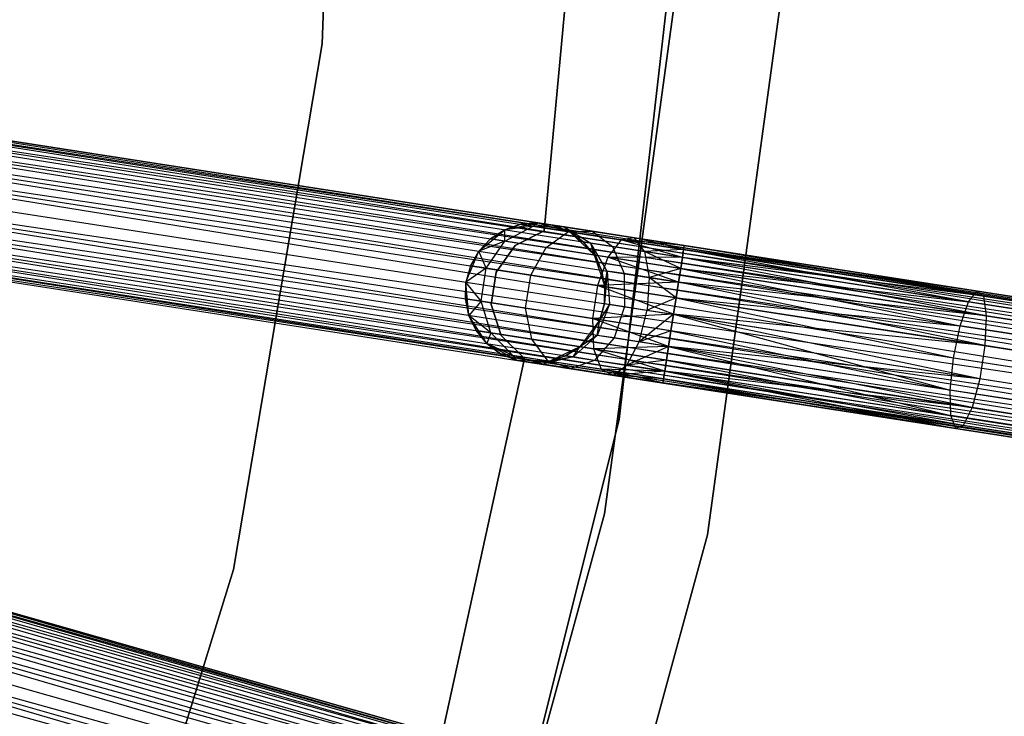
# Model space of a CAD drawing. Extents: x -102 to 101, y -101 to 102.
# Tile 176 of 256: x 52 to 66, y -15 to -5. Entities that reach past the tile are written whole.
import ezdxf

# ---------------------------------------------------------------- set-up
doc = ezdxf.new("R2010")
doc.units = 0
doc.header["$LTSCALE"] = 25.4
doc.layers.get('0').update_dxf_attribs({"linetype": 'CONTINUOUS'})

# ---------------------------------------------------------------- blocks, each defined once
blk = doc.blocks.new('NL2500012268_STL')
at = {"color": 0}
for p, q in [((159.36, -5.712, 21), (159.614, 1.899, 21)), ((159.614, 1.899, 23), (159.36, -5.712, 23)), ((159.614, 1.899, 23), (159.36, -5.712, 23)), ((159.36, -5.712, 21), (159.614, 1.899, 21)), ((163.048, -2.8, 23), (162.53, -8.38, 23)), ((162.53, -8.38, 21), (163.048, -2.8, 21)), ((162.53, -8.38, 21), (163.048, -2.8, 21)), ((163.048, -2.8, 23), (162.53, -8.38, 23)), ((163.599, -11.076, 19), (164.523, -3.025, 19)), ((164.523, -3.025, 20), (163.599, -11.076, 20)), ((163.599, -11.076, 19), (164.523, -3.025, 19)), ((164.523, -3.025, 20), (163.599, -11.076, 20)), ((164.491, -4.388, 26.5), (163.39, -12.423, 26.5)), ((163.39, -12.423, 17), (164.491, -4.388, 17)), ((163.39, -12.423, 17), (164.491, -4.388, 17)), ((164.491, -4.388, 26.5), (163.39, -12.423, 26.5)), ((164.86, -12.724, 26.5), (165.987, -4.494, 26.5)), ((165.987, -4.494, 17), (164.86, -12.724, 17)), ((164.86, -12.724, 26.5), (165.987, -4.494, 26.5)), ((165.987, -4.494, 17), (164.86, -12.724, 17)), ((145.547, -5.704, 327.855), (182.485, -11.438, 327.855)), ((145.547, -5.704, 327.855), (182.485, -11.438, 327.855)), ((182.468, -11.548, 326.932), (145.547, -5.704, 327.145)), ((145.547, -5.704, 327.145), (182.494, -11.381, 327.379)), ((145.547, -5.704, 327.145), (182.494, -11.381, 327.379)), ((182.468, -11.548, 326.932), (145.547, -5.704, 327.145)), ((182.494, -11.381, 327.379), (145.556, -5.647, 327.621)), ((145.556, -5.647, 327.379), (182.494, -11.381, 327.379)), ((182.494, -11.381, 327.379), (145.556, -5.647, 327.621)), ((145.556, -5.647, 327.621), (182.485, -11.438, 327.855)), ((145.556, -5.647, 327.621), (182.485, -11.438, 327.855)), ((145.556, -5.647, 327.379), (182.494, -11.381, 327.379)), ((158.093, -13.22, 21), (159.36, -5.712, 21)), ((159.36, -5.712, 23), (158.093, -13.22, 23)), ((159.36, -5.712, 23), (158.093, -13.22, 23)), ((158.093, -13.22, 21), (159.36, -5.712, 21)), ((159.36, -5.712, 23), (159.36, -5.712, 21)), ((159.36, -5.712, 23), (159.36, -5.712, 21)), ((182.485, -11.438, 327.855), (145.53, -5.814, 328.068)), ((145.53, -5.814, 328.068), (182.444, -11.706, 328.249)), ((145.53, -5.814, 328.068), (182.444, -11.706, 328.249)), ((182.485, -11.438, 327.855), (145.53, -5.814, 328.068)), ((145.53, -5.814, 326.932), (182.468, -11.548, 326.932)), ((145.53, -5.814, 326.932), (182.468, -11.548, 326.932)), ((145.505, -5.972, 328.249), (182.444, -11.706, 328.249)), ((145.505, -5.972, 328.249), (182.444, -11.706, 328.249)), ((182.413, -11.902, 326.615), (145.505, -5.972, 326.751)), ((145.505, -5.972, 326.751), (182.468, -11.548, 326.932)), ((145.505, -5.972, 326.751), (182.468, -11.548, 326.932)), ((182.413, -11.902, 326.615), (145.505, -5.972, 326.751)), ((182.444, -11.706, 328.249), (145.475, -6.168, 328.385)), ((145.475, -6.168, 328.385), (182.379, -12.125, 328.471)), ((145.475, -6.168, 328.385), (182.379, -12.125, 328.471)), ((182.444, -11.706, 328.249), (145.475, -6.168, 328.385)), ((145.475, -6.168, 326.615), (182.413, -11.902, 326.615)), ((145.475, -6.168, 326.615), (182.413, -11.902, 326.615)), ((145.44, -6.391, 328.471), (182.379, -12.125, 328.471)), ((145.44, -6.391, 328.471), (182.379, -12.125, 328.471)), ((145.44, -6.391, 326.529), (182.342, -12.362, 326.5)), ((145.44, -6.391, 326.529), (182.342, -12.362, 326.5)), ((145.44, -6.391, 326.529), (182.413, -11.902, 326.615)), ((145.44, -6.391, 326.529), (182.413, -11.902, 326.615)), ((145.403, -6.628, 328.5), (182.342, -12.362, 328.5)), ((145.403, -6.628, 328.5), (182.342, -12.362, 328.5)), ((145.403, -6.628, 326.5), (182.342, -12.362, 326.5)), ((145.403, -6.628, 326.5), (182.342, -12.362, 326.5)), ((145.367, -6.864, 326.529), (182.342, -12.362, 326.5)), ((182.271, -12.821, 326.615), (145.367, -6.864, 326.529)), ((182.271, -12.821, 326.615), (145.367, -6.864, 326.529)), ((145.367, -6.864, 328.471), (182.305, -12.598, 328.471)), ((145.367, -6.864, 328.471), (182.305, -12.598, 328.471)), ((145.367, -6.864, 326.529), (182.342, -12.362, 326.5)), ((145.332, -7.087, 326.615), (182.271, -12.821, 326.615)), ((145.332, -7.087, 326.615), (182.271, -12.821, 326.615)), ((182.305, -12.598, 328.471), (145.332, -7.087, 328.385)), ((145.332, -7.087, 328.385), (182.24, -13.017, 328.249)), ((145.332, -7.087, 328.385), (182.24, -13.017, 328.249)), ((182.305, -12.598, 328.471), (145.332, -7.087, 328.385)), ((182.216, -13.175, 326.932), (145.302, -7.283, 326.751)), ((145.302, -7.283, 326.751), (182.271, -12.821, 326.615)), ((145.302, -7.283, 326.751), (182.271, -12.821, 326.615)), ((182.216, -13.175, 326.932), (145.302, -7.283, 326.751)), ((145.302, -7.283, 328.249), (182.24, -13.017, 328.249)), ((145.302, -7.283, 328.249), (182.24, -13.017, 328.249)), ((145.277, -7.441, 326.932), (182.216, -13.175, 326.932)), ((145.277, -7.441, 326.932), (182.216, -13.175, 326.932)), ((182.24, -13.017, 328.249), (145.277, -7.441, 328.068)), ((145.277, -7.441, 328.068), (182.199, -13.286, 327.855)), ((145.277, -7.441, 328.068), (182.199, -13.286, 327.855)), ((182.24, -13.017, 328.249), (145.277, -7.441, 328.068)), ((182.19, -13.343, 327.379), (145.26, -7.552, 327.145)), ((145.26, -7.552, 327.145), (182.216, -13.175, 326.932)), ((145.26, -7.552, 327.145), (182.216, -13.175, 326.932)), ((182.19, -13.343, 327.379), (145.26, -7.552, 327.145)), ((145.26, -7.552, 327.855), (182.199, -13.286, 327.855)), ((145.26, -7.552, 327.855), (182.199, -13.286, 327.855)), ((145.251, -7.609, 327.379), (182.19, -13.343, 327.379)), ((145.251, -7.609, 327.621), (182.19, -13.343, 327.379)), ((182.199, -13.286, 327.855), (145.251, -7.609, 327.621)), ((145.251, -7.609, 327.621), (182.19, -13.343, 327.379)), ((145.251, -7.609, 327.379), (182.19, -13.343, 327.379)), ((182.199, -13.286, 327.855), (145.251, -7.609, 327.621)), ((161.965, -8.366, 21), (162.433, -8.267, 21)), ((161.965, -8.366, 21), (162.433, -8.267, 21)), ((162.193, -8.288, 25.5), (161.965, -8.366, 25.5)), ((161.965, -8.366, 21), (162.193, -8.288, 25.5)), ((162.193, -8.288, 25.5), (161.965, -8.366, 25.5)), ((161.965, -8.366, 21), (162.193, -8.288, 25.5)), ((162.433, -8.267, 25.5), (162.193, -8.288, 25.5)), ((162.193, -8.288, 25.5), (162.433, -8.267, 21)), ((162.193, -8.288, 25.5), (162.433, -8.267, 21)), ((162.433, -8.267, 25.5), (162.193, -8.288, 25.5)), ((162.37, -8.315, 26.401), (162.193, -8.288, 25.5)), ((162.37, -8.315, 26.401), (162.193, -8.288, 25.5)), ((162.37, -8.315, 26.401), (162.433, -8.267, 25.5)), ((162.37, -8.315, 26.401), (162.433, -8.267, 25.5)), ((162.433, -8.267, 21), (162.894, -8.396, 21)), ((162.813, -8.325, 26.219), (162.433, -8.267, 25.5)), ((162.433, -8.267, 21), (162.671, -8.304, 25.5)), ((162.433, -8.267, 25.5), (162.433, -8.267, 21)), ((162.813, -8.325, 26.219), (162.433, -8.267, 25.5)), ((162.433, -8.267, 21), (162.671, -8.304, 25.5)), ((162.433, -8.267, 21), (162.894, -8.396, 21)), ((162.433, -8.267, 25.5), (162.433, -8.267, 21)), ((161.596, -8.671, 21), (161.965, -8.366, 21)), ((161.596, -8.671, 21), (161.965, -8.366, 21)), ((161.965, -8.366, 25.5), (161.762, -8.496, 25.5)), ((161.762, -8.496, 25.5), (161.965, -8.366, 21)), ((161.762, -8.496, 25.5), (161.965, -8.366, 21)), ((161.965, -8.366, 25.5), (161.762, -8.496, 25.5)), ((162.37, -8.315, 26.401), (161.965, -8.366, 25.5)), ((162.37, -8.315, 26.401), (161.965, -8.366, 25.5)), ((161.969, -8.528, 26.552), (161.965, -8.366, 25.5)), ((161.969, -8.528, 26.552), (161.965, -8.366, 25.5)), ((161.965, -8.366, 25.5), (161.965, -8.366, 21)), ((161.965, -8.366, 25.5), (161.965, -8.366, 21)), ((161.969, -8.528, 26.552), (162.37, -8.315, 26.401)), ((161.969, -8.528, 26.552), (162.37, -8.315, 26.401)), ((162.53, -8.38, 23), (162.116, -8.593, 23)), ((162.116, -8.593, 21), (162.53, -8.38, 21)), ((162.116, -8.593, 21), (162.53, -8.38, 21)), ((162.53, -8.38, 23), (162.116, -8.593, 23)), ((162.37, -8.315, 26.401), (162.813, -8.325, 26.219)), ((162.874, -8.393, 27.165), (162.37, -8.315, 26.401)), ((162.874, -8.393, 27.165), (162.37, -8.315, 26.401)), ((162.37, -8.315, 26.401), (162.813, -8.325, 26.219)), ((162.53, -8.38, 23), (162.53, -8.38, 21)), ((162.53, -8.38, 23), (162.53, -8.38, 21)), ((162.557, -8.619, 27.443), (162.874, -8.393, 27.165)), ((162.557, -8.619, 27.443), (162.874, -8.393, 27.165)), ((162.813, -8.325, 26.219), (162.671, -8.304, 25.5)), ((162.894, -8.396, 25.5), (162.671, -8.304, 25.5)), ((162.813, -8.325, 26.219), (162.671, -8.304, 25.5)), ((162.671, -8.304, 25.5), (162.894, -8.396, 21)), ((162.671, -8.304, 25.5), (162.894, -8.396, 21)), ((162.894, -8.396, 25.5), (162.671, -8.304, 25.5)), ((163.087, -8.54, 25.5), (162.813, -8.325, 26.219)), ((162.813, -8.325, 26.219), (163.195, -8.557, 26.048)), ((163.087, -8.54, 25.5), (162.813, -8.325, 26.219)), ((162.894, -8.396, 25.5), (162.813, -8.325, 26.219)), ((162.894, -8.396, 25.5), (162.813, -8.325, 26.219)), ((163.215, -8.388, 26.829), (162.813, -8.325, 26.219)), ((163.215, -8.388, 26.829), (162.813, -8.325, 26.219)), ((162.813, -8.325, 26.219), (163.195, -8.557, 26.048)), ((162.874, -8.393, 27.165), (163.215, -8.388, 26.829)), ((162.874, -8.393, 27.165), (163.215, -8.388, 26.829)), ((163.629, -8.511, 27.675), (162.874, -8.393, 27.165)), ((163.629, -8.511, 27.675), (162.874, -8.393, 27.165)), ((162.894, -8.396, 21), (163.241, -8.726, 21)), ((163.087, -8.54, 25.5), (162.894, -8.396, 25.5)), ((162.894, -8.396, 21), (163.087, -8.54, 25.5)), ((162.894, -8.396, 21), (163.241, -8.726, 21)), ((162.894, -8.396, 25.5), (162.894, -8.396, 21)), ((162.894, -8.396, 25.5), (162.894, -8.396, 21)), ((163.087, -8.54, 25.5), (162.894, -8.396, 25.5)), ((162.894, -8.396, 21), (163.087, -8.54, 25.5)), ((163.215, -8.388, 26.829), (163.502, -8.604, 26.513)), ((163.818, -8.481, 27.236), (163.215, -8.388, 26.829)), ((163.818, -8.481, 27.236), (163.215, -8.388, 26.829)), ((163.215, -8.388, 26.829), (163.502, -8.604, 26.513)), ((161.762, -8.496, 25.5), (161.596, -8.671, 25.5)), ((161.596, -8.671, 21), (161.762, -8.496, 25.5)), ((161.762, -8.496, 25.5), (161.596, -8.671, 25.5)), ((161.596, -8.671, 21), (161.762, -8.496, 25.5)), ((161.969, -8.528, 26.552), (161.596, -8.671, 25.5)), ((161.969, -8.528, 26.552), (161.596, -8.671, 25.5)), ((161.701, -8.915, 26.637), (161.969, -8.528, 26.552)), ((161.701, -8.915, 26.637), (161.969, -8.528, 26.552)), ((161.969, -8.528, 26.552), (161.762, -8.496, 25.5)), ((161.969, -8.528, 26.552), (161.762, -8.496, 25.5)), ((162.557, -8.619, 27.443), (161.969, -8.528, 26.552)), ((162.557, -8.619, 27.443), (161.969, -8.528, 26.552)), ((163.195, -8.557, 26.048), (163.087, -8.54, 25.5)), ((163.241, -8.726, 25.5), (163.087, -8.54, 25.5)), ((163.195, -8.557, 26.048), (163.087, -8.54, 25.5)), ((163.087, -8.54, 25.5), (163.241, -8.726, 21)), ((163.087, -8.54, 25.5), (163.241, -8.726, 21)), ((163.241, -8.726, 25.5), (163.087, -8.54, 25.5)), ((163.502, -8.604, 26.513), (163.195, -8.557, 26.048)), ((163.502, -8.604, 26.513), (163.195, -8.557, 26.048)), ((163.43, -8.956, 25.927), (163.195, -8.557, 26.048)), ((163.346, -8.943, 25.5), (163.195, -8.557, 26.048)), ((163.43, -8.956, 25.927), (163.195, -8.557, 26.048)), ((163.346, -8.943, 25.5), (163.195, -8.557, 26.048)), ((163.241, -8.726, 25.5), (163.195, -8.557, 26.048)), ((163.241, -8.726, 25.5), (163.195, -8.557, 26.048)), ((163.629, -8.511, 27.675), (163.439, -8.756, 28.039)), ((163.629, -8.511, 27.675), (163.439, -8.756, 28.039)), ((163.818, -8.481, 27.236), (163.629, -8.511, 27.675)), ((163.818, -8.481, 27.236), (163.629, -8.511, 27.675)), ((164.502, -8.76, 28.068), (163.629, -8.511, 27.675)), ((164.52, -8.649, 27.855), (163.629, -8.511, 27.675)), ((164.502, -8.76, 28.068), (163.629, -8.511, 27.675)), ((164.52, -8.649, 27.855), (163.629, -8.511, 27.675)), ((164.528, -8.592, 27.621), (163.629, -8.511, 27.675)), ((164.528, -8.592, 27.621), (163.629, -8.511, 27.675)), ((164.528, -8.592, 27.379), (163.818, -8.481, 27.236)), ((164.528, -8.592, 27.621), (163.818, -8.481, 27.236)), ((164.528, -8.592, 27.621), (163.818, -8.481, 27.236)), ((164.528, -8.592, 27.379), (163.818, -8.481, 27.236)), ((164.52, -8.649, 27.145), (163.818, -8.481, 27.236)), ((164.52, -8.649, 27.145), (163.818, -8.481, 27.236)), ((163.961, -8.675, 26.823), (163.818, -8.481, 27.236)), ((163.961, -8.675, 26.823), (163.818, -8.481, 27.236)), ((161.412, -9.113, 21), (161.596, -8.671, 21)), ((161.412, -9.113, 21), (161.596, -8.671, 21)), ((161.596, -8.671, 25.5), (161.477, -8.881, 25.5)), ((161.477, -8.881, 25.5), (161.596, -8.671, 21)), ((161.477, -8.881, 25.5), (161.596, -8.671, 21)), ((161.596, -8.671, 25.5), (161.477, -8.881, 25.5)), ((161.701, -8.915, 26.637), (161.596, -8.671, 25.5)), ((161.701, -8.915, 26.637), (161.596, -8.671, 25.5)), ((161.596, -8.671, 25.5), (161.596, -8.671, 21)), ((161.596, -8.671, 25.5), (161.596, -8.671, 21)), ((162.116, -8.593, 23), (161.843, -8.971, 23)), ((161.843, -8.971, 21), (162.116, -8.593, 21)), ((161.843, -8.971, 21), (162.116, -8.593, 21)), ((162.116, -8.593, 23), (161.843, -8.971, 23)), ((162.116, -8.593, 23), (162.116, -8.593, 21)), ((162.116, -8.593, 23), (162.116, -8.593, 21)), ((162.337, -9.014, 27.601), (162.557, -8.619, 27.443)), ((162.337, -9.014, 27.601), (162.557, -8.619, 27.443)), ((163.439, -8.756, 28.039), (162.557, -8.619, 27.443)), ((163.439, -8.756, 28.039), (162.557, -8.619, 27.443)), ((163.502, -8.604, 26.513), (163.669, -8.993, 26.288)), ((163.961, -8.675, 26.823), (163.502, -8.604, 26.513)), ((163.961, -8.675, 26.823), (163.502, -8.604, 26.513)), ((163.502, -8.604, 26.513), (163.669, -8.993, 26.288)), ((164.52, -8.649, 27.145), (163.961, -8.675, 26.823)), ((164.52, -8.649, 27.145), (163.961, -8.675, 26.823)), ((163.961, -8.675, 26.823), (164.026, -9.048, 26.53)), ((164.502, -8.76, 26.932), (163.961, -8.675, 26.823)), ((164.502, -8.76, 26.932), (163.961, -8.675, 26.823)), ((164.478, -8.917, 26.751), (163.961, -8.675, 26.823)), ((164.478, -8.917, 26.751), (163.961, -8.675, 26.823)), ((163.961, -8.675, 26.823), (164.026, -9.048, 26.53)), ((164.52, -8.649, 27.855), (164.502, -8.76, 28.068)), ((164.502, -8.76, 26.932), (164.52, -8.649, 27.145)), ((164.52, -8.649, 27.855), (164.502, -8.76, 28.068)), ((164.502, -8.76, 26.932), (164.52, -8.649, 27.145)), ((164.528, -8.592, 27.621), (164.52, -8.649, 27.855)), ((164.52, -8.649, 27.145), (164.528, -8.592, 27.379)), ((164.528, -8.592, 27.621), (164.52, -8.649, 27.855)), ((164.52, -8.649, 27.145), (164.528, -8.592, 27.379)), ((168.588, -9.394, 28.513), (164.52, -8.649, 27.855)), ((168.588, -9.394, 28.513), (164.52, -8.649, 27.855)), ((168.708, -9.241, 28.076), (164.52, -8.649, 27.855)), ((168.708, -9.241, 28.076), (164.52, -8.649, 27.855)), ((168.8, -9.313, 27.612), (164.52, -8.649, 27.145)), ((168.8, -9.313, 27.612), (164.52, -8.649, 27.145)), ((168.708, -9.241, 28.076), (164.528, -8.592, 27.621)), ((168.708, -9.241, 28.076), (164.528, -8.592, 27.379)), ((168.708, -9.241, 28.076), (164.528, -8.592, 27.621)), ((168.708, -9.241, 28.076), (164.528, -8.592, 27.379)), ((168.8, -9.313, 27.612), (164.528, -8.592, 27.379)), ((168.8, -9.313, 27.612), (164.528, -8.592, 27.379)), ((163.241, -8.726, 21), (163.396, -9.178, 21)), ((163.346, -8.943, 25.5), (163.241, -8.726, 25.5)), ((163.241, -8.726, 21), (163.346, -8.943, 25.5)), ((163.241, -8.726, 21), (163.396, -9.178, 21)), ((163.241, -8.726, 25.5), (163.241, -8.726, 21)), ((163.241, -8.726, 25.5), (163.241, -8.726, 21)), ((163.346, -8.943, 25.5), (163.241, -8.726, 25.5)), ((163.241, -8.726, 21), (163.346, -8.943, 25.5)), ((163.439, -8.756, 28.039), (163.289, -9.162, 28.245)), ((163.439, -8.756, 28.039), (163.289, -9.162, 28.245)), ((164.447, -9.114, 28.385), (163.439, -8.756, 28.039)), ((164.478, -8.917, 28.249), (163.439, -8.756, 28.039)), ((164.447, -9.114, 28.385), (163.439, -8.756, 28.039)), ((164.478, -8.917, 28.249), (163.439, -8.756, 28.039)), ((164.502, -8.76, 28.068), (163.439, -8.756, 28.039)), ((164.502, -8.76, 28.068), (163.439, -8.756, 28.039)), ((164.502, -8.76, 28.068), (164.478, -8.917, 28.249)), ((164.478, -8.917, 26.751), (164.502, -8.76, 26.932)), ((164.502, -8.76, 28.068), (164.478, -8.917, 28.249)), ((164.478, -8.917, 26.751), (164.502, -8.76, 26.932)), ((168.588, -9.394, 28.513), (164.502, -8.76, 28.068)), ((168.588, -9.394, 28.513), (164.502, -8.76, 28.068)), ((168.8, -9.313, 27.612), (164.502, -8.76, 26.932)), ((168.8, -9.313, 27.612), (164.502, -8.76, 26.932)), ((168.841, -9.595, 27.227), (164.502, -8.76, 26.932)), ((168.841, -9.595, 27.227), (164.502, -8.76, 26.932)), ((161.477, -8.881, 25.5), (161.412, -9.113, 25.5)), ((161.477, -8.881, 25.5), (161.412, -9.113, 25.5)), ((161.477, -8.881, 25.5), (161.412, -9.113, 21)), ((161.477, -8.881, 25.5), (161.412, -9.113, 21)), ((161.701, -8.915, 26.637), (161.412, -9.113, 25.5)), ((161.701, -8.915, 26.637), (161.412, -9.113, 25.5)), ((161.701, -8.915, 26.637), (161.477, -8.881, 25.5)), ((161.701, -8.915, 26.637), (161.477, -8.881, 25.5)), ((161.627, -9.388, 26.637), (161.701, -8.915, 26.637)), ((161.627, -9.388, 26.637), (161.701, -8.915, 26.637)), ((162.337, -9.014, 27.601), (161.701, -8.915, 26.637)), ((162.337, -9.014, 27.601), (161.701, -8.915, 26.637)), ((161.843, -8.971, 23), (161.772, -9.432, 23)), ((161.772, -9.432, 21), (161.843, -8.971, 21)), ((161.772, -9.432, 21), (161.843, -8.971, 21)), ((161.843, -8.971, 23), (161.772, -9.432, 23)), ((161.843, -8.971, 23), (161.843, -8.971, 21)), ((161.843, -8.971, 23), (161.843, -8.971, 21)), ((163.396, -9.178, 25.5), (163.346, -8.943, 25.5)), ((163.346, -8.943, 25.5), (163.43, -8.956, 25.927)), ((163.346, -8.943, 25.5), (163.43, -8.956, 25.927)), ((163.346, -8.943, 25.5), (163.396, -9.178, 21)), ((163.346, -8.943, 25.5), (163.396, -9.178, 21)), ((163.396, -9.178, 25.5), (163.346, -8.943, 25.5)), ((163.43, -8.956, 25.927), (163.388, -9.419, 25.5)), ((163.43, -8.956, 25.927), (163.388, -9.419, 25.5)), ((163.396, -9.178, 25.5), (163.43, -8.956, 25.927)), ((163.396, -9.178, 25.5), (163.43, -8.956, 25.927)), ((163.669, -8.993, 26.288), (163.43, -8.956, 25.927)), ((163.43, -8.956, 25.927), (163.463, -9.431, 25.883)), ((163.669, -8.993, 26.288), (163.43, -8.956, 25.927)), ((163.43, -8.956, 25.927), (163.463, -9.431, 25.883)), ((164.026, -9.048, 26.53), (163.669, -8.993, 26.288)), ((163.669, -8.993, 26.288), (163.677, -9.464, 26.207)), ((164.026, -9.048, 26.53), (163.669, -8.993, 26.288)), ((163.669, -8.993, 26.288), (163.677, -9.464, 26.207)), ((164.478, -8.917, 26.751), (164.026, -9.048, 26.53)), ((164.478, -8.917, 26.751), (164.026, -9.048, 26.53)), ((164.447, -9.114, 26.615), (164.478, -8.917, 26.751)), ((164.478, -8.917, 28.249), (164.447, -9.114, 28.385)), ((164.478, -8.917, 28.249), (164.447, -9.114, 28.385)), ((164.447, -9.114, 26.615), (164.478, -8.917, 26.751)), ((164.478, -8.917, 28.249), (168.588, -9.394, 28.513)), ((164.478, -8.917, 28.249), (168.588, -9.394, 28.513)), ((164.478, -8.917, 28.249), (168.467, -9.737, 28.823)), ((168.841, -9.595, 27.227), (164.478, -8.917, 26.751)), ((168.841, -9.595, 27.227), (164.478, -8.917, 26.751)), ((164.478, -8.917, 28.249), (168.467, -9.737, 28.823)), ((161.412, -9.113, 25.5), (161.404, -9.354, 25.5)), ((161.404, -9.354, 25.5), (161.412, -9.113, 21)), ((161.412, -9.113, 25.5), (161.404, -9.354, 25.5)), ((161.404, -9.354, 25.5), (161.412, -9.113, 21)), ((161.454, -9.589, 21), (161.412, -9.113, 21)), ((161.627, -9.388, 26.637), (161.412, -9.113, 25.5)), ((161.627, -9.388, 26.637), (161.412, -9.113, 25.5)), ((161.454, -9.589, 21), (161.412, -9.113, 21)), ((161.412, -9.113, 25.5), (161.412, -9.113, 21)), ((161.412, -9.113, 25.5), (161.412, -9.113, 21)), ((162.264, -9.487, 27.601), (162.337, -9.014, 27.601)), ((162.264, -9.487, 27.601), (162.337, -9.014, 27.601)), ((163.289, -9.162, 28.245), (162.337, -9.014, 27.601)), ((163.289, -9.162, 28.245), (162.337, -9.014, 27.601)), ((164.447, -9.114, 28.385), (163.289, -9.162, 28.245)), ((164.447, -9.114, 28.385), (163.289, -9.162, 28.245)), ((164.026, -9.048, 26.53), (163.998, -9.514, 26.424)), ((164.026, -9.048, 26.53), (163.998, -9.514, 26.424)), ((164.447, -9.114, 26.615), (164.026, -9.048, 26.53)), ((164.447, -9.114, 26.615), (164.026, -9.048, 26.53)), ((164.413, -9.336, 26.529), (164.026, -9.048, 26.53)), ((164.413, -9.336, 26.529), (164.026, -9.048, 26.53)), ((164.413, -9.336, 26.529), (164.447, -9.114, 26.615)), ((164.447, -9.114, 28.385), (164.413, -9.336, 28.471)), ((164.447, -9.114, 28.385), (164.413, -9.336, 28.471)), ((164.413, -9.336, 26.529), (164.447, -9.114, 26.615)), ((168.841, -9.595, 27.227), (164.447, -9.114, 26.615)), ((168.841, -9.595, 27.227), (164.447, -9.114, 26.615)), ((168.822, -10.021, 27.009), (164.447, -9.114, 26.615)), ((168.822, -10.021, 27.009), (164.447, -9.114, 26.615)), ((164.447, -9.114, 28.385), (168.467, -9.737, 28.823)), ((164.447, -9.114, 28.385), (168.467, -9.737, 28.823)), ((163.289, -9.162, 28.245), (163.216, -9.635, 28.245)), ((163.289, -9.162, 28.245), (163.216, -9.635, 28.245)), ((164.376, -9.573, 28.5), (163.289, -9.162, 28.245)), ((164.413, -9.336, 28.471), (163.289, -9.162, 28.245)), ((164.376, -9.573, 28.5), (163.289, -9.162, 28.245)), ((164.413, -9.336, 28.471), (163.289, -9.162, 28.245)), ((163.396, -9.178, 21), (163.388, -9.419, 21)), ((163.388, -9.419, 25.5), (163.396, -9.178, 25.5)), ((163.388, -9.419, 25.5), (163.396, -9.178, 25.5)), ((163.396, -9.178, 21), (163.388, -9.419, 21)), ((163.396, -9.178, 25.5), (163.396, -9.178, 21)), ((163.396, -9.178, 25.5), (163.396, -9.178, 21)), ((168.588, -9.394, 28.513), (168.708, -9.241, 28.076)), ((168.588, -9.394, 28.513), (168.708, -9.241, 28.076)), ((168.708, -9.241, 28.076), (168.8, -9.313, 27.612)), ((172.697, -9.86, 29.421), (168.708, -9.241, 28.076)), ((172.697, -9.86, 29.421), (168.708, -9.241, 28.076)), ((168.708, -9.241, 28.076), (168.8, -9.313, 27.612)), ((161.627, -9.388, 26.637), (161.404, -9.354, 25.5)), ((161.404, -9.354, 25.5), (161.454, -9.589, 25.5)), ((161.627, -9.388, 26.637), (161.404, -9.354, 25.5)), ((161.454, -9.589, 21), (161.404, -9.354, 25.5)), ((161.404, -9.354, 25.5), (161.454, -9.589, 25.5)), ((161.454, -9.589, 21), (161.404, -9.354, 25.5)), ((161.627, -9.388, 26.637), (161.454, -9.589, 25.5)), ((161.627, -9.388, 26.637), (161.454, -9.589, 25.5)), ((161.765, -9.839, 26.552), (161.627, -9.388, 26.637)), ((162.264, -9.487, 27.601), (161.627, -9.388, 26.637)), ((161.765, -9.839, 26.552), (161.627, -9.388, 26.637)), ((162.264, -9.487, 27.601), (161.627, -9.388, 26.637)), ((164.413, -9.336, 26.529), (163.998, -9.514, 26.424)), ((164.413, -9.336, 26.529), (163.998, -9.514, 26.424)), ((164.376, -9.573, 26.5), (164.413, -9.336, 26.529)), ((164.413, -9.336, 28.471), (164.376, -9.573, 28.5)), ((164.413, -9.336, 28.471), (164.376, -9.573, 28.5)), ((164.376, -9.573, 26.5), (164.413, -9.336, 26.529)), ((168.822, -10.021, 27.009), (164.413, -9.336, 26.529)), ((168.822, -10.021, 27.009), (164.413, -9.336, 26.529)), ((164.413, -9.336, 28.471), (168.467, -9.737, 28.823)), ((164.413, -9.336, 28.471), (168.467, -9.737, 28.823)), ((164.413, -9.336, 28.471), (168.371, -10.193, 28.935)), ((164.413, -9.336, 28.471), (168.371, -10.193, 28.935)), ((168.467, -9.737, 28.823), (168.588, -9.394, 28.513)), ((168.467, -9.737, 28.823), (168.588, -9.394, 28.513)), ((172.487, -9.999, 29.828), (168.588, -9.394, 28.513)), ((172.487, -9.999, 29.828), (168.588, -9.394, 28.513)), ((168.8, -9.313, 27.612), (168.841, -9.595, 27.227)), ((172.883, -9.947, 28.989), (168.8, -9.313, 27.612)), ((172.883, -9.947, 28.989), (168.8, -9.313, 27.612)), ((168.8, -9.313, 27.612), (168.841, -9.595, 27.227)), ((161.772, -9.432, 23), (161.772, -9.432, 21)), ((161.772, -9.432, 23), (161.772, -9.432, 21)), ((161.772, -9.432, 23), (161.916, -9.875, 23)), ((161.916, -9.875, 21), (161.772, -9.432, 21)), ((161.916, -9.875, 21), (161.772, -9.432, 21)), ((161.772, -9.432, 23), (161.916, -9.875, 23)), ((162.354, -9.93, 27.443), (162.264, -9.487, 27.601)), ((163.216, -9.635, 28.245), (162.264, -9.487, 27.601)), ((162.354, -9.93, 27.443), (162.264, -9.487, 27.601)), ((163.216, -9.635, 28.245), (162.264, -9.487, 27.601)), ((163.463, -9.431, 25.883), (163.287, -9.874, 25.927)), ((163.463, -9.431, 25.883), (163.287, -9.874, 25.927)), ((163.388, -9.419, 21), (163.323, -9.651, 21)), ((163.323, -9.651, 25.5), (163.388, -9.419, 25.5)), ((163.323, -9.651, 25.5), (163.388, -9.419, 25.5)), ((163.388, -9.419, 21), (163.323, -9.651, 21)), ((163.463, -9.431, 25.883), (163.323, -9.651, 25.5)), ((163.463, -9.431, 25.883), (163.323, -9.651, 25.5)), ((163.388, -9.419, 25.5), (163.463, -9.431, 25.883)), ((163.388, -9.419, 25.5), (163.463, -9.431, 25.883)), ((163.388, -9.419, 25.5), (163.388, -9.419, 21)), ((163.388, -9.419, 25.5), (163.388, -9.419, 21)), ((163.463, -9.431, 25.883), (163.677, -9.464, 26.207)), ((163.463, -9.431, 25.883), (163.677, -9.464, 26.207)), ((163.677, -9.464, 26.207), (163.526, -9.911, 26.288)), ((163.677, -9.464, 26.207), (163.526, -9.911, 26.288)), ((163.677, -9.464, 26.207), (163.998, -9.514, 26.424)), ((163.677, -9.464, 26.207), (163.998, -9.514, 26.424)), ((163.883, -9.967, 26.53), (163.998, -9.514, 26.424)), ((163.883, -9.967, 26.53), (163.998, -9.514, 26.424)), ((163.998, -9.514, 26.424), (164.376, -9.573, 26.5)), ((163.998, -9.514, 26.424), (164.376, -9.573, 26.5)), ((161.712, -9.992, 21), (161.454, -9.589, 21)), ((161.765, -9.839, 26.552), (161.454, -9.589, 25.5)), ((161.454, -9.589, 25.5), (161.558, -9.806, 25.5)), ((161.765, -9.839, 26.552), (161.454, -9.589, 25.5)), ((161.558, -9.806, 25.5), (161.454, -9.589, 21)), ((161.712, -9.992, 21), (161.454, -9.589, 21)), ((161.558, -9.806, 25.5), (161.454, -9.589, 21)), ((161.454, -9.589, 25.5), (161.558, -9.806, 25.5)), ((161.454, -9.589, 25.5), (161.454, -9.589, 21)), ((161.454, -9.589, 25.5), (161.454, -9.589, 21)), ((163.323, -9.651, 21), (163.038, -10.036, 21)), ((163.323, -9.651, 21), (163.038, -10.036, 21)), ((163.204, -9.861, 25.5), (163.323, -9.651, 25.5)), ((163.323, -9.651, 21), (163.204, -9.861, 25.5)), ((163.204, -9.861, 25.5), (163.323, -9.651, 25.5)), ((163.323, -9.651, 21), (163.204, -9.861, 25.5)), ((164.376, -9.573, 28.5), (163.216, -9.635, 28.245)), ((164.376, -9.573, 28.5), (163.216, -9.635, 28.245)), ((164.305, -10.032, 28.385), (163.216, -9.635, 28.245)), ((163.216, -9.635, 28.245), (163.235, -10.067, 28.039)), ((164.339, -9.809, 28.471), (163.216, -9.635, 28.245)), ((164.305, -10.032, 28.385), (163.216, -9.635, 28.245)), ((164.339, -9.809, 28.471), (163.216, -9.635, 28.245)), ((163.216, -9.635, 28.245), (163.235, -10.067, 28.039)), ((163.287, -9.874, 25.927), (163.323, -9.651, 25.5)), ((163.287, -9.874, 25.927), (163.323, -9.651, 25.5)), ((163.323, -9.651, 25.5), (163.323, -9.651, 21)), ((163.323, -9.651, 25.5), (163.323, -9.651, 21)), ((164.376, -9.573, 26.5), (163.883, -9.967, 26.53)), ((164.376, -9.573, 26.5), (163.883, -9.967, 26.53)), ((164.339, -9.809, 26.529), (164.376, -9.573, 26.5)), ((164.376, -9.573, 28.5), (164.339, -9.809, 28.471)), ((164.339, -9.809, 26.529), (164.376, -9.573, 26.5)), ((164.376, -9.573, 28.5), (164.339, -9.809, 28.471)), ((168.822, -10.021, 27.009), (164.376, -9.573, 26.5)), ((168.822, -10.021, 27.009), (164.376, -9.573, 26.5)), ((168.749, -10.494, 27.009), (164.376, -9.573, 26.5)), ((168.749, -10.494, 27.009), (164.376, -9.573, 26.5)), ((164.376, -9.573, 28.5), (168.371, -10.193, 28.935)), ((164.376, -9.573, 28.5), (168.371, -10.193, 28.935)), ((164.376, -9.573, 28.5), (168.324, -10.656, 28.823)), ((164.376, -9.573, 28.5), (168.324, -10.656, 28.823)), ((168.841, -9.595, 27.227), (168.822, -10.021, 27.009)), ((168.841, -9.595, 27.227), (168.822, -10.021, 27.009)), ((173.004, -10.241, 28.63), (168.841, -9.595, 27.227)), ((173.004, -10.241, 28.63), (168.841, -9.595, 27.227)), ((161.765, -9.839, 26.552), (161.558, -9.806, 25.5)), ((161.558, -9.806, 25.5), (161.712, -9.992, 25.5)), ((161.765, -9.839, 26.552), (161.558, -9.806, 25.5)), ((161.712, -9.992, 21), (161.558, -9.806, 25.5)), ((161.558, -9.806, 25.5), (161.712, -9.992, 25.5)), ((161.712, -9.992, 21), (161.558, -9.806, 25.5)), ((161.765, -9.839, 26.552), (161.712, -9.992, 25.5)), ((161.765, -9.839, 26.552), (161.712, -9.992, 25.5)), ((162.083, -10.163, 26.401), (161.765, -9.839, 26.552)), ((162.354, -9.93, 27.443), (161.765, -9.839, 26.552)), ((162.083, -10.163, 26.401), (161.765, -9.839, 26.552)), ((162.354, -9.93, 27.443), (161.765, -9.839, 26.552)), ((164.339, -9.809, 26.529), (163.883, -9.967, 26.53)), ((164.339, -9.809, 26.529), (163.883, -9.967, 26.53)), ((164.305, -10.032, 26.615), (164.339, -9.809, 26.529)), ((164.339, -9.809, 28.471), (164.305, -10.032, 28.385)), ((164.305, -10.032, 26.615), (164.339, -9.809, 26.529)), ((164.339, -9.809, 28.471), (164.305, -10.032, 28.385)), ((168.749, -10.494, 27.009), (164.339, -9.809, 26.529)), ((168.749, -10.494, 27.009), (164.339, -9.809, 26.529)), ((164.339, -9.809, 28.471), (168.324, -10.656, 28.823)), ((164.339, -9.809, 28.471), (168.324, -10.656, 28.823)), ((168.371, -10.193, 28.935), (168.467, -9.737, 28.823)), ((168.371, -10.193, 28.935), (168.467, -9.737, 28.823)), ((172.302, -10.333, 30.116), (168.467, -9.737, 28.823)), ((172.302, -10.333, 30.116), (168.467, -9.737, 28.823)), ((161.916, -9.875, 23), (161.916, -9.875, 21)), ((161.916, -9.875, 23), (161.916, -9.875, 21)), ((161.916, -9.875, 23), (162.246, -10.204, 23)), ((162.246, -10.204, 21), (161.916, -9.875, 21)), ((162.246, -10.204, 21), (161.916, -9.875, 21)), ((161.916, -9.875, 23), (162.246, -10.204, 23)), ((162.587, -10.241, 27.165), (162.354, -9.93, 27.443)), ((163.235, -10.067, 28.039), (162.354, -9.93, 27.443)), ((162.587, -10.241, 27.165), (162.354, -9.93, 27.443)), ((163.235, -10.067, 28.039), (162.354, -9.93, 27.443)), ((163.287, -9.874, 25.927), (162.943, -10.183, 26.048)), ((163.287, -9.874, 25.927), (162.943, -10.183, 26.048)), ((163.038, -10.036, 25.5), (163.204, -9.861, 25.5)), ((163.204, -9.861, 25.5), (163.038, -10.036, 21)), ((163.204, -9.861, 25.5), (163.038, -10.036, 21)), ((163.038, -10.036, 25.5), (163.204, -9.861, 25.5)), ((163.287, -9.874, 25.927), (163.038, -10.036, 25.5)), ((163.287, -9.874, 25.927), (163.038, -10.036, 25.5)), ((163.287, -9.874, 25.927), (163.204, -9.861, 25.5)), ((163.287, -9.874, 25.927), (163.204, -9.861, 25.5)), ((163.526, -9.911, 26.288), (163.249, -10.231, 26.513)), ((163.526, -9.911, 26.288), (163.249, -10.231, 26.513)), ((163.526, -9.911, 26.288), (163.287, -9.874, 25.927)), ((163.526, -9.911, 26.288), (163.287, -9.874, 25.927)), ((163.883, -9.967, 26.53), (163.526, -9.911, 26.288)), ((163.883, -9.967, 26.53), (163.526, -9.911, 26.288)), ((163.708, -10.302, 26.823), (163.883, -9.967, 26.53)), ((163.708, -10.302, 26.823), (163.883, -9.967, 26.53)), ((164.305, -10.032, 26.615), (163.883, -9.967, 26.53)), ((164.305, -10.032, 26.615), (163.883, -9.967, 26.53)), ((162.128, -10.228, 21), (161.712, -9.992, 21)), ((162.083, -10.163, 26.401), (161.712, -9.992, 25.5)), ((161.712, -9.992, 25.5), (161.906, -10.136, 25.5)), ((162.083, -10.163, 26.401), (161.712, -9.992, 25.5)), ((161.906, -10.136, 25.5), (161.712, -9.992, 21)), ((162.128, -10.228, 21), (161.712, -9.992, 21)), ((161.906, -10.136, 25.5), (161.712, -9.992, 21)), ((161.712, -9.992, 25.5), (161.906, -10.136, 25.5)), ((161.712, -9.992, 25.5), (161.712, -9.992, 21)), ((161.712, -9.992, 25.5), (161.712, -9.992, 21)), ((163.038, -10.036, 21), (162.607, -10.244, 21)), ((163.038, -10.036, 21), (162.607, -10.244, 21)), ((162.835, -10.166, 25.5), (163.038, -10.036, 25.5)), ((163.038, -10.036, 21), (162.835, -10.166, 25.5)), ((162.835, -10.166, 25.5), (163.038, -10.036, 25.5)), ((163.038, -10.036, 21), (162.835, -10.166, 25.5)), ((162.943, -10.183, 26.048), (163.038, -10.036, 25.5)), ((162.943, -10.183, 26.048), (163.038, -10.036, 25.5)), ((163.038, -10.036, 25.5), (163.038, -10.036, 21)), ((163.038, -10.036, 25.5), (163.038, -10.036, 21)), ((164.305, -10.032, 28.385), (163.235, -10.067, 28.039)), ((164.305, -10.032, 28.385), (163.235, -10.067, 28.039)), ((164.25, -10.386, 28.068), (163.235, -10.067, 28.039)), ((163.235, -10.067, 28.039), (163.342, -10.358, 27.675)), ((164.274, -10.228, 28.249), (163.235, -10.067, 28.039)), ((164.25, -10.386, 28.068), (163.235, -10.067, 28.039)), ((164.274, -10.228, 28.249), (163.235, -10.067, 28.039)), ((163.235, -10.067, 28.039), (163.342, -10.358, 27.675)), ((164.305, -10.032, 26.615), (163.708, -10.302, 26.823)), ((164.305, -10.032, 26.615), (163.708, -10.302, 26.823)), ((164.274, -10.228, 26.751), (164.305, -10.032, 26.615)), ((164.305, -10.032, 28.385), (164.274, -10.228, 28.249)), ((164.274, -10.228, 26.751), (164.305, -10.032, 26.615)), ((164.305, -10.032, 28.385), (164.274, -10.228, 28.249)), ((168.749, -10.494, 27.009), (164.305, -10.032, 26.615)), ((168.749, -10.494, 27.009), (164.305, -10.032, 26.615)), ((168.637, -10.905, 27.227), (164.305, -10.032, 26.615)), ((168.637, -10.905, 27.227), (164.305, -10.032, 26.615)), ((168.324, -10.656, 28.823), (164.305, -10.032, 28.385)), ((164.305, -10.032, 28.385), (168.336, -11.02, 28.513)), ((164.305, -10.032, 28.385), (168.336, -11.02, 28.513)), ((168.324, -10.656, 28.823), (164.305, -10.032, 28.385)), ((168.822, -10.021, 27.009), (168.749, -10.494, 27.009)), ((168.822, -10.021, 27.009), (168.749, -10.494, 27.009)), ((173.03, -10.674, 28.428), (168.822, -10.021, 27.009)), ((173.03, -10.674, 28.428), (168.822, -10.021, 27.009)), ((162.246, -10.204, 23), (161.046, -15.677, 23)), ((161.046, -15.677, 21), (162.246, -10.204, 21)), ((161.046, -15.677, 21), (162.246, -10.204, 21)), ((162.246, -10.204, 23), (161.046, -15.677, 23)), ((162.083, -10.163, 26.401), (161.906, -10.136, 25.5)), ((161.906, -10.136, 25.5), (162.128, -10.228, 25.5)), ((162.083, -10.163, 26.401), (161.906, -10.136, 25.5)), ((162.128, -10.228, 21), (161.906, -10.136, 25.5)), ((161.906, -10.136, 25.5), (162.128, -10.228, 25.5)), ((162.128, -10.228, 21), (161.906, -10.136, 25.5)), ((162.508, -10.287, 26.219), (162.083, -10.163, 26.401)), ((162.083, -10.163, 26.401), (162.128, -10.228, 25.5)), ((162.083, -10.163, 26.401), (162.128, -10.228, 25.5)), ((162.587, -10.241, 27.165), (162.083, -10.163, 26.401)), ((162.508, -10.287, 26.219), (162.083, -10.163, 26.401)), ((162.587, -10.241, 27.165), (162.083, -10.163, 26.401)), ((162.607, -10.244, 21), (162.128, -10.228, 21)), ((162.508, -10.287, 26.219), (162.128, -10.228, 25.5)), ((162.128, -10.228, 25.5), (162.128, -10.228, 21)), ((162.367, -10.265, 25.5), (162.128, -10.228, 21)), ((162.508, -10.287, 26.219), (162.128, -10.228, 25.5)), ((162.367, -10.265, 25.5), (162.128, -10.228, 21)), ((162.607, -10.244, 21), (162.128, -10.228, 21)), ((162.128, -10.228, 25.5), (162.128, -10.228, 21)), ((162.246, -10.204, 23), (162.246, -10.204, 21)), ((162.246, -10.204, 23), (162.246, -10.204, 21)), ((162.367, -10.265, 25.5), (162.607, -10.244, 25.5)), ((162.607, -10.244, 21), (162.367, -10.265, 25.5)), ((162.367, -10.265, 25.5), (162.607, -10.244, 25.5)), ((162.607, -10.244, 21), (162.367, -10.265, 25.5)), ((162.943, -10.183, 26.048), (162.508, -10.287, 26.219)), ((162.943, -10.183, 26.048), (162.508, -10.287, 26.219)), ((162.508, -10.287, 26.219), (162.607, -10.244, 25.5)), ((162.508, -10.287, 26.219), (162.607, -10.244, 25.5)), ((162.911, -10.35, 26.829), (162.587, -10.241, 27.165)), ((163.342, -10.358, 27.675), (162.587, -10.241, 27.165)), ((162.911, -10.35, 26.829), (162.587, -10.241, 27.165)), ((163.342, -10.358, 27.675), (162.587, -10.241, 27.165)), ((162.607, -10.244, 25.5), (162.835, -10.166, 25.5)), ((162.835, -10.166, 25.5), (162.607, -10.244, 21)), ((162.835, -10.166, 25.5), (162.607, -10.244, 21)), ((162.607, -10.244, 25.5), (162.835, -10.166, 25.5)), ((162.943, -10.183, 26.048), (162.607, -10.244, 25.5)), ((162.943, -10.183, 26.048), (162.607, -10.244, 25.5)), ((162.607, -10.244, 25.5), (162.607, -10.244, 21)), ((162.607, -10.244, 25.5), (162.607, -10.244, 21)), ((162.943, -10.183, 26.048), (162.835, -10.166, 25.5)), ((162.943, -10.183, 26.048), (162.835, -10.166, 25.5)), ((163.249, -10.231, 26.513), (162.911, -10.35, 26.829)), ((163.249, -10.231, 26.513), (162.911, -10.35, 26.829)), ((163.249, -10.231, 26.513), (162.943, -10.183, 26.048)), ((163.249, -10.231, 26.513), (162.943, -10.183, 26.048)), ((163.708, -10.302, 26.823), (163.249, -10.231, 26.513)), ((163.708, -10.302, 26.823), (163.249, -10.231, 26.513)), ((164.274, -10.228, 26.751), (163.708, -10.302, 26.823)), ((164.274, -10.228, 26.751), (163.708, -10.302, 26.823)), ((164.25, -10.386, 26.932), (164.274, -10.228, 26.751)), ((164.274, -10.228, 28.249), (164.25, -10.386, 28.068)), ((164.25, -10.386, 26.932), (164.274, -10.228, 26.751)), ((164.274, -10.228, 28.249), (164.25, -10.386, 28.068)), ((168.637, -10.905, 27.227), (164.274, -10.228, 26.751)), ((168.637, -10.905, 27.227), (164.274, -10.228, 26.751)), ((164.274, -10.228, 28.249), (168.336, -11.02, 28.513)), ((164.274, -10.228, 28.249), (168.336, -11.02, 28.513)), ((168.324, -10.656, 28.823), (168.371, -10.193, 28.935)), ((168.324, -10.656, 28.823), (168.371, -10.193, 28.935)), ((168.371, -10.193, 28.935), (172.183, -10.785, 30.221)), ((168.371, -10.193, 28.935), (172.183, -10.785, 30.221)), ((162.508, -10.287, 26.219), (162.367, -10.265, 25.5)), ((162.508, -10.287, 26.219), (162.367, -10.265, 25.5)), ((162.911, -10.35, 26.829), (162.508, -10.287, 26.219)), ((162.911, -10.35, 26.829), (162.508, -10.287, 26.219)), ((163.513, -10.443, 27.236), (162.911, -10.35, 26.829)), ((163.513, -10.443, 27.236), (162.911, -10.35, 26.829)), ((164.224, -10.554, 27.621), (163.342, -10.358, 27.675)), ((163.342, -10.358, 27.675), (163.513, -10.443, 27.236)), ((164.233, -10.497, 27.855), (163.342, -10.358, 27.675)), ((164.224, -10.554, 27.621), (163.342, -10.358, 27.675)), ((164.233, -10.497, 27.855), (163.342, -10.358, 27.675)), ((164.25, -10.386, 28.068), (163.342, -10.358, 27.675)), ((164.25, -10.386, 28.068), (163.342, -10.358, 27.675)), ((163.342, -10.358, 27.675), (163.513, -10.443, 27.236)), ((163.513, -10.443, 27.236), (163.708, -10.302, 26.823)), ((163.513, -10.443, 27.236), (163.708, -10.302, 26.823)), ((164.25, -10.386, 26.932), (163.513, -10.443, 27.236)), ((164.25, -10.386, 26.932), (163.513, -10.443, 27.236)), ((164.25, -10.386, 26.932), (163.708, -10.302, 26.823)), ((164.25, -10.386, 26.932), (163.708, -10.302, 26.823)), ((164.233, -10.497, 27.145), (164.25, -10.386, 26.932)), ((164.25, -10.386, 28.068), (164.233, -10.497, 27.855)), ((164.233, -10.497, 27.145), (164.25, -10.386, 26.932)), ((164.25, -10.386, 28.068), (164.233, -10.497, 27.855)), ((168.637, -10.905, 27.227), (164.25, -10.386, 26.932)), ((168.637, -10.905, 27.227), (164.25, -10.386, 26.932)), ((168.513, -11.161, 27.612), (164.25, -10.386, 26.932)), ((168.513, -11.161, 27.612), (164.25, -10.386, 26.932)), ((164.25, -10.386, 28.068), (168.336, -11.02, 28.513)), ((164.25, -10.386, 28.068), (168.336, -11.02, 28.513)), ((164.25, -10.386, 28.068), (168.404, -11.203, 28.076)), ((164.25, -10.386, 28.068), (168.404, -11.203, 28.076)), ((164.224, -10.554, 27.621), (163.513, -10.443, 27.236)), ((164.224, -10.554, 27.379), (163.513, -10.443, 27.236)), ((164.233, -10.497, 27.145), (163.513, -10.443, 27.236)), ((164.224, -10.554, 27.379), (163.513, -10.443, 27.236)), ((164.233, -10.497, 27.145), (163.513, -10.443, 27.236)), ((164.224, -10.554, 27.621), (163.513, -10.443, 27.236)), ((164.224, -10.554, 27.379), (164.233, -10.497, 27.145)), ((164.233, -10.497, 27.855), (164.224, -10.554, 27.621)), ((164.224, -10.554, 27.379), (164.233, -10.497, 27.145)), ((164.233, -10.497, 27.855), (164.224, -10.554, 27.621)), ((168.513, -11.161, 27.612), (164.233, -10.497, 27.145)), ((168.513, -11.161, 27.612), (164.233, -10.497, 27.145)), ((164.233, -10.497, 27.855), (168.404, -11.203, 28.076)), ((164.233, -10.497, 27.855), (168.404, -11.203, 28.076)), ((168.749, -10.494, 27.009), (168.637, -10.905, 27.227)), ((168.749, -10.494, 27.009), (168.637, -10.905, 27.227)), ((172.957, -11.147, 28.428), (168.749, -10.494, 27.009)), ((172.957, -11.147, 28.428), (168.749, -10.494, 27.009)), ((168.513, -11.161, 27.612), (164.224, -10.554, 27.379)), ((168.513, -11.161, 27.612), (164.224, -10.554, 27.379)), ((168.404, -11.203, 28.076), (164.224, -10.554, 27.379)), ((168.404, -11.203, 28.076), (164.224, -10.554, 27.621)), ((168.404, -11.203, 28.076), (164.224, -10.554, 27.379)), ((168.404, -11.203, 28.076), (164.224, -10.554, 27.621)), ((168.336, -11.02, 28.513), (168.324, -10.656, 28.823)), ((172.159, -11.251, 30.116), (168.324, -10.656, 28.823)), ((168.336, -11.02, 28.513), (168.324, -10.656, 28.823)), ((172.159, -11.251, 30.116), (168.324, -10.656, 28.823)), ((144.521, -10.932, 327.855), (180.475, -21.162, 327.855)), ((144.521, -10.932, 327.855), (180.475, -21.162, 327.855)), ((180.445, -21.27, 326.932), (144.521, -10.932, 327.145)), ((144.521, -10.932, 327.145), (180.491, -21.107, 327.379)), ((144.521, -10.932, 327.145), (180.491, -21.107, 327.379)), ((180.445, -21.27, 326.932), (144.521, -10.932, 327.145)), ((180.491, -21.107, 327.379), (144.537, -10.877, 327.621)), ((144.537, -10.877, 327.379), (180.491, -21.107, 327.379)), ((180.491, -21.107, 327.379), (144.537, -10.877, 327.621)), ((144.537, -10.877, 327.621), (180.475, -21.162, 327.855)), ((144.537, -10.877, 327.621), (180.475, -21.162, 327.855)), ((144.537, -10.877, 327.379), (180.491, -21.107, 327.379)), ((168.637, -10.905, 27.227), (168.513, -11.161, 27.612)), ((168.637, -10.905, 27.227), (168.513, -11.161, 27.612)), ((172.8, -11.551, 28.63), (168.637, -10.905, 27.227)), ((172.8, -11.551, 28.63), (168.637, -10.905, 27.227)), ((180.475, -21.162, 327.855), (144.491, -11.04, 328.068)), ((144.491, -11.04, 328.068), (180.401, -21.424, 328.249)), ((144.491, -11.04, 328.068), (180.401, -21.424, 328.249)), ((180.475, -21.162, 327.855), (144.491, -11.04, 328.068)), ((144.491, -11.04, 326.932), (180.445, -21.27, 326.932)), ((144.491, -11.04, 326.932), (180.445, -21.27, 326.932)), ((161.633, -18.937, 19), (163.599, -11.076, 19)), ((163.599, -11.076, 20), (161.633, -18.937, 20)), ((161.633, -18.937, 19), (163.599, -11.076, 19)), ((163.599, -11.076, 20), (161.633, -18.937, 20)), ((163.599, -11.076, 19), (163.599, -11.076, 20)), ((163.599, -11.076, 19), (163.599, -11.076, 20)), ((168.404, -11.203, 28.076), (168.336, -11.02, 28.513)), ((172.235, -11.625, 29.828), (168.336, -11.02, 28.513)), ((168.404, -11.203, 28.076), (168.336, -11.02, 28.513)), ((172.235, -11.625, 29.828), (168.336, -11.02, 28.513)), ((144.447, -11.194, 328.249), (180.401, -21.424, 328.249)), ((144.447, -11.194, 328.249), (180.401, -21.424, 328.249)), ((180.347, -21.615, 326.615), (144.447, -11.194, 326.751)), ((144.447, -11.194, 326.751), (180.445, -21.27, 326.932)), ((144.447, -11.194, 326.751), (180.445, -21.27, 326.932)), ((180.347, -21.615, 326.615), (144.447, -11.194, 326.751)), ((168.513, -11.161, 27.612), (168.404, -11.203, 28.076)), ((168.513, -11.161, 27.612), (168.404, -11.203, 28.076)), ((172.392, -11.822, 29.421), (168.404, -11.203, 28.076)), ((172.392, -11.822, 29.421), (168.404, -11.203, 28.076)), ((172.597, -11.795, 28.989), (168.513, -11.161, 27.612)), ((172.597, -11.795, 28.989), (168.513, -11.161, 27.612)), ((180.401, -21.424, 328.249), (144.393, -11.385, 328.385)), ((144.393, -11.385, 328.385), (180.285, -21.831, 328.471)), ((144.393, -11.385, 328.385), (180.285, -21.831, 328.471)), ((180.401, -21.424, 328.249), (144.393, -11.385, 328.385)), ((144.393, -11.385, 326.615), (180.347, -21.615, 326.615)), ((144.393, -11.385, 326.615), (180.347, -21.615, 326.615)), ((144.331, -11.602, 328.471), (180.285, -21.831, 328.471)), ((144.331, -11.602, 328.471), (180.285, -21.831, 328.471)), ((144.331, -11.602, 326.529), (180.22, -22.062, 326.5)), ((144.331, -11.602, 326.529), (180.22, -22.062, 326.5)), ((144.331, -11.602, 326.529), (180.347, -21.615, 326.615)), ((144.331, -11.602, 326.529), (180.347, -21.615, 326.615)), ((144.266, -11.832, 328.5), (180.22, -22.062, 328.5)), ((144.266, -11.832, 328.5), (180.22, -22.062, 328.5)), ((144.266, -11.832, 326.5), (180.22, -22.062, 326.5)), ((144.266, -11.832, 326.5), (180.22, -22.062, 326.5)), ((144.2, -12.062, 326.529), (180.22, -22.062, 326.5)), ((180.092, -22.509, 326.615), (144.2, -12.062, 326.529)), ((180.092, -22.509, 326.615), (144.2, -12.062, 326.529)), ((144.2, -12.062, 328.471), (180.154, -22.292, 328.471)), ((144.2, -12.062, 328.471), (180.154, -22.292, 328.471)), ((144.2, -12.062, 326.529), (180.22, -22.062, 326.5)), ((180.154, -22.292, 328.471), (144.138, -12.279, 328.385)), ((180.154, -22.292, 328.471), (144.138, -12.279, 328.385)), ((163.39, -12.423, 26.5), (161.25, -20.246, 26.5)), ((161.25, -20.246, 17), (163.39, -12.423, 17)), ((161.25, -20.246, 17), (163.39, -12.423, 17)), ((163.39, -12.423, 26.5), (161.25, -20.246, 26.5)), ((163.39, -12.423, 17), (163.39, -12.423, 26.5)), ((163.39, -12.423, 17), (163.39, -12.423, 26.5)), ((162.667, -20.735, 26.5), (164.86, -12.724, 26.5)), ((164.86, -12.724, 17), (162.667, -20.735, 17)), ((162.667, -20.735, 26.5), (164.86, -12.724, 26.5)), ((164.86, -12.724, 17), (162.667, -20.735, 17)), ((164.86, -12.724, 26.5), (164.86, -12.724, 17)), ((164.86, -12.724, 26.5), (164.86, -12.724, 17)), ((155.837, -20.492, 21), (158.093, -13.22, 21)), ((158.093, -13.22, 23), (155.837, -20.492, 23)), ((158.093, -13.22, 23), (155.837, -20.492, 23)), ((155.837, -20.492, 21), (158.093, -13.22, 21)), ((158.093, -13.22, 23), (158.093, -13.22, 21)), ((158.093, -13.22, 23), (158.093, -13.22, 21))]:
    blk.add_line(p, q, dxfattribs=at)

msp = doc.modelspace()

# ---------------------------------------------------------------- block references
at = {"color": 0}
msp.add_blockref('NL2500012268_STL', (-103.369, -0.081, -1716.928), dxfattribs=at)

doc.saveas('drawing.dxf')
